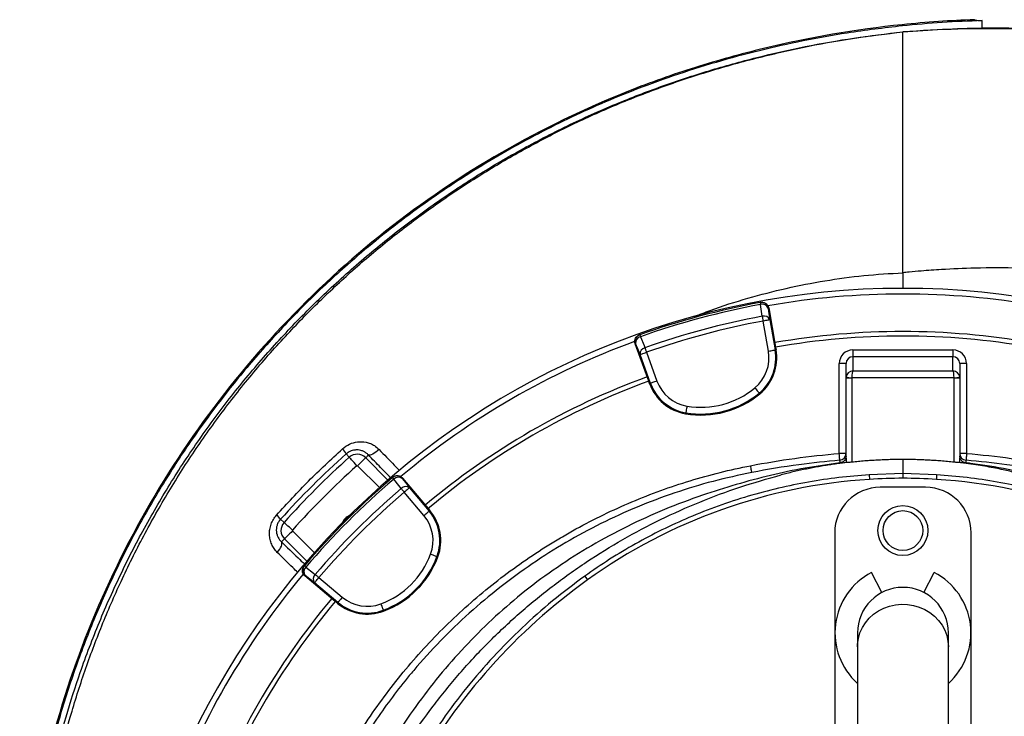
# Model space of a CAD drawing. Header units: millimetres. Extents: x 2629 to 4444, y 1692 to 5472.
# Tile 18 of 22: x 2629 to 3495, y 4859 to 5472. Entities that reach past the tile are written whole.
import ezdxf

# ---------------------------------------------------------------- set-up
doc = ezdxf.new("R2010")
doc.units = ezdxf.units.MM
doc.header["$LTSCALE"] = 2

msp = doc.modelspace()

# ---------------------------------------------------------------- linework, layer by layer
at = {"color": 7, "linetype": 'Continuous', "lineweight": 25}
for p, q in [((3475.54, 5464.41), (3475.54, 5470.75)), ((3405.79, 5460.91), (3405.79, 5460.94)), ((3405.79, 5249.02), (3405.79, 5460.91)), ((3475.54, 5464.41), (3477.67, 5464.13)), ((3280.7, 5222.94), (3280.23, 5222.85)), ((3287.7, 5218.08), (3287.23, 5217.99)), ((3287.7, 5218.08), (3293.77, 5183.63)), ((3287.45, 5180.11), (3282.78, 5206.56)), ((3288.69, 5207.6), (3293.35, 5181.15)), ((3174.26, 5194.46), (3173.81, 5194.3)), ((3170.63, 5186.75), (3170.18, 5186.59)), ((3182.15, 5153.72), (3170.18, 5186.59)), ((3294.19, 5181.29), (3293.35, 5181.15)), ((3293.77, 5183.63), (3294.19, 5181.29)), ((3361.79, 5181.14), (3361.79, 5175.14)), ((3361.79, 5181.14), (3449.79, 5181.14)), ((3449.79, 5181.14), (3449.79, 5175.14)), ((3183.75, 5151.78), (3174.57, 5177.02)), ((3180.2, 5179.07), (3189.39, 5153.83)), ((3361.79, 5175.14), (3361.79, 5162.64)), ((3449.79, 5175.14), (3361.79, 5175.14)), ((3449.79, 5162.64), (3449.79, 5175.14)), ((3355.79, 5169.12), (3349.79, 5169.12)), ((3349.79, 5090.11), (3349.79, 5169.12)), ((3355.79, 5156.59), (3355.79, 5169.12)), ((3361.79, 5162.64), (3449.79, 5162.64)), ((3455.79, 5169.12), (3455.79, 5156.59)), ((3461.79, 5169.12), (3455.79, 5169.12)), ((3461.79, 5169.12), (3461.79, 5090.11)), ((3355.79, 5085.97), (3355.79, 5156.59)), ((3355.79, 5156.59), (3360.79, 5156.59)), ((3450.79, 5156.65), (3360.79, 5156.65)), ((3360.79, 5156.59), (3360.79, 5082.43)), ((3450.79, 5082.43), (3450.79, 5156.59)), ((3450.79, 5156.59), (3455.79, 5156.59)), ((3455.79, 5156.59), (3455.79, 5085.97)), ((3182.96, 5151.49), (3182.15, 5153.72)), ((3182.96, 5151.49), (3183.75, 5151.78)), ((3279.96, 5142.56), (3279.42, 5143.21)), ((3214.65, 5125.06), (3214.79, 5125.9)), ((2916.1, 5089.73), (2918.74, 5086.78)), ((2935.58, 5088.79), (2933.16, 5086.38)), ((3355.79, 5090.11), (3349.79, 5090.11)), ((3405.79, 5084.81), (3405.79, 5072.53)), ((3461.79, 5090.11), (3455.79, 5090.11)), ((3355.79, 5082.07), (3355.9, 5082.08)), ((3455.79, 5082.07), (3455.68, 5082.08)), ((2957.16, 5069.21), (2956.8, 5068.91)), ((2965.65, 5068.51), (2965.28, 5068.19)), ((2965.65, 5068.51), (2988.14, 5041.71)), ((3405.79, 5072.53), (3376.1, 5071.31)), ((3376.1, 5071.31), (3376.36, 5067.24)), ((3405.79, 5072.53), (3405.79, 5068.34)), ((3435.47, 5071.31), (3405.79, 5072.53)), ((3435.47, 5071.31), (3435.22, 5067.24)), ((2971.75, 5059.92), (2989.01, 5039.35)), ((3425.79, 5060.34), (3385.79, 5060.34)), ((2984.42, 5035.49), (2967.15, 5056.07)), ((2988.14, 5041.71), (2989.66, 5039.89)), ((2989.66, 5039.89), (2989.01, 5039.35)), ((2858.19, 5032.21), (2861.35, 5029.38)), ((3345.79, 5020.34), (3345.79, 4844.34)), ((3465.79, 4844.34), (3465.79, 5020.34)), ((2859.13, 5012.34), (2861.75, 5014.96)), ((2996.7, 4999.23), (2995.91, 4999.53)), ((2879.22, 4991.33), (2878.91, 4990.97)), ((2879.93, 4982.84), (2879.62, 4982.48)), ((2906.42, 4959.99), (2879.62, 4982.48)), ((2892.06, 4980.97), (2912.63, 4963.71)), ((3125.83, 4982.17), (3128.22, 4978.85)), ((3387.32, 4967.82), (3378.18, 4985.38)), ((3424.26, 4967.82), (3433.4, 4985.38)), ((2908.78, 4959.11), (2888.2, 4976.38)), ((2908.24, 4958.47), (2906.42, 4959.99)), ((2908.24, 4958.47), (2908.78, 4959.11)), ((2948.9, 4951.42), (2948.6, 4952.22)), ((3365.79, 4932.34), (3365.79, 4920.01)), ((3445.79, 4920.01), (3445.79, 4932.34)), ((3365.79, 4920.01), (3365.79, 4767.54)), ((3445.79, 4767.54), (3445.79, 4920.01))]:
    msp.add_line(p, q, dxfattribs=at)
at = {"color": 8, "linetype": 'Continuous', "lineweight": 25}
for p, q in [((3405.79, 5249.02), (3405.79, 5235.34)), ((2933.16, 5086.38), (2952.77, 5066.77)), ((2945.25, 5060.17), (2926.1, 5079.32)), ((2868.81, 5022.02), (2887.96, 5002.88)), ((2881.36, 4995.36), (2861.75, 5014.96))]:
    msp.add_line(p, q, dxfattribs=at)
at = {"color": 7, "linetype": 'Continuous', "lineweight": 25, "flags": 128}
for points in [[(3405.27, 5466.18), (3405.24, 5466.5), (3405.21, 5466.82), (3405.17, 5467.22)], [(3280.23, 5222.85), (3280.24, 5222.83), (3280.26, 5222.74), (3280.28, 5222.6), (3280.32, 5222.4), (3280.36, 5222.16), (3280.42, 5221.86), (3280.48, 5221.51), (3280.55, 5221.13)], [(3282.01, 5210.73), (3280.83, 5219.14), (3280.55, 5221.13)], [(3287.23, 5217.99), (3287.94, 5212.91), (3288.69, 5207.6)], [(3282.01, 5210.73), (3282.09, 5210.3), (3282.18, 5209.84), (3282.27, 5209.34), (3282.37, 5208.82), (3282.47, 5208.27), (3282.57, 5207.71), (3282.68, 5207.14), (3282.78, 5206.56)], [(3288.69, 5207.6), (3288.54, 5207.58), (3288.18, 5207.51), (3287.62, 5207.41), (3286.89, 5207.28), (3286, 5207.13), (3285, 5206.95), (3283.91, 5206.76), (3282.78, 5206.56)], [(3174.26, 5194.46), (3174.27, 5194.43), (3174.3, 5194.35), (3174.35, 5194.22), (3174.42, 5194.03), (3174.5, 5193.79), (3174.6, 5193.51), (3174.72, 5193.18), (3174.85, 5192.8)], [(3174.85, 5192.8), (3178.03, 5184.93), (3178.78, 5183.07)], [(3174.57, 5177.02), (3172.56, 5181.99), (3170.63, 5186.75)], [(3178.78, 5183.07), (3178.93, 5182.66), (3179.09, 5182.22), (3179.26, 5181.74), (3179.43, 5181.24), (3179.62, 5180.72), (3179.81, 5180.18), (3180, 5179.63), (3180.2, 5179.07)], [(3287.45, 5180.11), (3288.58, 5180.31), (3289.66, 5180.5), (3290.67, 5180.67), (3291.55, 5180.83), (3292.29, 5180.96), (3292.85, 5181.06), (3293.21, 5181.12), (3293.35, 5181.15)], [(3174.57, 5177.02), (3174.71, 5177.07), (3175.05, 5177.2), (3175.58, 5177.39), (3176.28, 5177.65), (3177.13, 5177.96), (3178.09, 5178.31), (3179.13, 5178.68), (3180.2, 5179.07)], [(3189.39, 5153.83), (3188.31, 5153.44), (3187.28, 5153.06), (3186.32, 5152.71), (3185.47, 5152.41), (3184.77, 5152.15), (3184.24, 5151.96), (3183.89, 5151.83), (3183.75, 5151.78)], [(3355.8, 5156.91), (3355.89, 5156.9), (3356.18, 5156.89), (3356.64, 5156.86), (3357.26, 5156.83), (3358.02, 5156.79), (3358.88, 5156.75), (3359.82, 5156.7), (3360.79, 5156.65)], [(3450.79, 5156.65), (3451.76, 5156.7), (3452.69, 5156.75), (3453.56, 5156.79), (3454.31, 5156.83), (3454.93, 5156.86), (3455.4, 5156.89), (3455.68, 5156.9), (3455.78, 5156.91)], [(3275.59, 5147.83), (3276.32, 5146.95), (3277.02, 5146.1), (3277.67, 5145.31), (3278.25, 5144.62), (3278.73, 5144.05), (3279.09, 5143.61), (3279.32, 5143.33), (3279.42, 5143.21)], [(3215.8, 5131.81), (3215.6, 5130.68), (3215.42, 5129.59), (3215.25, 5128.59), (3215.1, 5127.7), (3214.97, 5126.96), (3214.88, 5126.41), (3214.82, 5126.05), (3214.79, 5125.9)], [(2944.94, 5093.68), (2943.54, 5092.39), (2942.1, 5091.23), (2940.69, 5090.24), (2939.34, 5089.45), (2938.12, 5088.9), (2937.06, 5088.6), (2936.2, 5088.56), (2935.58, 5088.79)], [(2925.4, 5079.33), (2924.14, 5080.74), (2922.93, 5082.1), (2921.81, 5083.35), (2920.81, 5084.46), (2919.98, 5085.39), (2919.35, 5086.1), (2918.93, 5086.57), (2918.74, 5086.78)], [(2926.1, 5079.32), (2927.44, 5080.65), (2928.72, 5081.94), (2929.91, 5083.13), (2930.97, 5084.18), (2931.85, 5085.06), (2932.52, 5085.74), (2932.97, 5086.18), (2933.16, 5086.38)], [(3350.27, 5084.13), (3350.26, 5084.26), (3350.24, 5084.6), (3350.19, 5085.16), (3350.13, 5085.9), (3350.06, 5086.8), (3349.97, 5087.83), (3349.88, 5088.95), (3349.79, 5090.11)], [(3461.79, 5090.11), (3461.69, 5088.95), (3461.6, 5087.83), (3461.52, 5086.8), (3461.44, 5085.9), (3461.38, 5085.16), (3461.34, 5084.6), (3461.31, 5084.26), (3461.3, 5084.13)], [(3272.89, 5073.45), (3272.86, 5073.6), (3272.79, 5073.96), (3272.68, 5074.51), (3272.54, 5075.25), (3272.36, 5076.13), (3272.17, 5077.13), (3271.96, 5078.22), (3271.74, 5079.34)], [(2956.8, 5068.91), (2956.82, 5068.88), (2956.87, 5068.82), (2956.97, 5068.71), (2957.09, 5068.56), (2957.26, 5068.37), (2957.45, 5068.14), (2957.68, 5067.87), (2957.94, 5067.57)], [(2964.4, 5059.3), (2959.17, 5065.99), (2957.94, 5067.57)], [(2965.28, 5068.19), (2968.45, 5064.15), (2971.75, 5059.92)], [(2964.4, 5059.3), (2964.68, 5058.96), (2964.99, 5058.61), (2965.32, 5058.22), (2965.66, 5057.82), (2966.02, 5057.39), (2966.39, 5056.96), (2966.77, 5056.52), (2967.15, 5056.07)], [(2971.75, 5059.92), (2971.63, 5059.83), (2971.35, 5059.59), (2970.92, 5059.23), (2970.35, 5058.75), (2969.66, 5058.17), (2968.87, 5057.51), (2968.03, 5056.81), (2967.15, 5056.07)], [(2984.42, 5035.49), (2985.3, 5036.23), (2986.14, 5036.94), (2986.92, 5037.59), (2987.61, 5038.17), (2988.18, 5038.65), (2988.62, 5039.02), (2988.9, 5039.25), (2989.01, 5039.35)], [(2868.79, 5022.73), (2867.39, 5023.98), (2866.03, 5025.2), (2864.77, 5026.32), (2863.66, 5027.32), (2862.73, 5028.15), (2862.02, 5028.78), (2861.56, 5029.2), (2861.35, 5029.38)], [(2868.81, 5022.02), (2867.48, 5020.69), (2866.19, 5019.4), (2865, 5018.21), (2863.94, 5017.16), (2863.06, 5016.28), (2862.39, 5015.6), (2861.95, 5015.16), (2861.75, 5014.96)], [(2855.38, 5003.09), (2856.53, 5004.45), (2857.53, 5005.84), (2858.35, 5007.21), (2858.97, 5008.52), (2859.37, 5009.73), (2859.53, 5010.78), (2859.45, 5011.67), (2859.13, 5012.34)], [(2990.29, 5001.61), (2991.36, 5001.21), (2992.39, 5000.83), (2993.35, 5000.47), (2994.2, 5000.16), (2994.9, 4999.9), (2995.43, 4999.7), (2995.77, 4999.58), (2995.91, 4999.53)], [(2879.22, 4991.33), (2879.24, 4991.31), (2879.31, 4991.25), (2879.42, 4991.16), (2879.57, 4991.03), (2879.76, 4990.87), (2879.99, 4990.67), (2880.26, 4990.45), (2880.56, 4990.19)], [(2880.56, 4990.19), (2887.25, 4984.96), (2888.83, 4983.73)], [(2888.2, 4976.38), (2883.98, 4979.68), (2879.93, 4982.84)], [(2888.2, 4976.38), (2888.3, 4976.5), (2888.53, 4976.78), (2888.9, 4977.21), (2889.38, 4977.78), (2889.96, 4978.47), (2890.61, 4979.25), (2891.32, 4980.1), (2892.06, 4980.97)], [(2888.83, 4983.73), (2889.16, 4983.45), (2889.52, 4983.14), (2889.91, 4982.81), (2890.31, 4982.47), (2890.73, 4982.11), (2891.17, 4981.73), (2891.61, 4981.36), (2892.06, 4980.97)], [(2912.63, 4963.71), (2911.9, 4962.83), (2911.19, 4961.99), (2910.53, 4961.2), (2909.96, 4960.51), (2909.48, 4959.94), (2909.11, 4959.51), (2908.88, 4959.23), (2908.78, 4959.11)], [(2946.52, 4957.84), (2946.91, 4956.77), (2947.3, 4955.73), (2947.65, 4954.78), (2947.97, 4953.93), (2948.23, 4953.23), (2948.42, 4952.7), (2948.55, 4952.36), (2948.6, 4952.22)]]:
    msp.add_lwpolyline(points, dxfattribs=at)
at = {"color": 8, "linetype": 'Continuous', "lineweight": 25, "flags": 128}
msp.add_lwpolyline([(3365.79, 4920.01), (3365.88, 4922.51), (3366.59, 4927.48), (3368, 4932.32), (3370.09, 4936.94), (3372.81, 4941.25), (3376.12, 4945.18), (3379.96, 4948.67), (3384.26, 4951.64), (3388.95, 4954.05), (3393.94, 4955.86), (3399.13, 4957.02), (3404.45, 4957.52), (3409.79, 4957.35), (3415.06, 4956.52), (3420.16, 4955.03), (3425.01, 4952.92), (3429.51, 4950.22), (3433.6, 4946.99), (3437.18, 4943.27), (3440.2, 4939.14), (3442.61, 4934.66), (3444.37, 4929.92), (3445.43, 4925.01), (3445.79, 4920.01)], dxfattribs=at)
at = {"color": 7, "linetype": 'Continuous', "lineweight": 25}
for radius in [22, 17.5]:
    msp.add_circle((3405.79, 5022.34), radius, dxfattribs=at)
for centre, radius, start, end in [((3405.79, 4542.34), 693, 1.57108, 178.42892), ((3405.79, 4542.34), 688, 80.06294, 99.94459), ((3405.79, 4542.34), 692, 100.45336, 109.54664), ((3405.79, 4542.34), 690.24, 100.45336, 109.54664), ((3281.32, 5216.96), 6, 9.983, 100.43584), ((3282.14, 5215.82), 5.53, 23.09677, 106.64457), ((3405.79, 4542.34), 679.76, 100.49145, 109.50855), ((3405.79, 4542.34), 675.51, 100.49145, 109.50855), ((3283.6, 5205.43), 5.53, 23.10252, 106.66381), ((3405.79, 4542.34), 655, 80.09164, 99.90836), ((3405.79, 4542.34), 688, 110.06073, 129.93861), ((3176.27, 5188.81), 6, 109.56418, 200.0172), ((3176.13, 5187.42), 5.53, 103.35613, 186.90284), ((3405.79, 4542.34), 651, 80.0922, 99.9078), ((3180.06, 5177.69), 5.53, 103.33634, 186.89729), ((3253.76, 5174.17), 34.21, 309.65135, 10), ((3253.76, 5174.17), 40.2, 309.65135, 10), ((3253.76, 5174.17), 41.05, 309.65135, 10), ((3405.79, 4542.34), 655, 110.09164, 129.90836), ((3221.53, 5165.53), 34.21, 200, 260.34865), ((3405.79, 4542.34), 651, 110.0922, 129.9078), ((3221.53, 5165.53), 41.05, 200, 260.34865), ((3221.53, 5165.53), 40.2, 200, 260.34865), ((3228.24, 5204.96), 74.21, 260.34865, 309.65135), ((3228.24, 5204.96), 81.05, 260.34865, 309.65135), ((3228.24, 5204.96), 80.2, 260.34865, 309.65135), ((2896.27, 5078.51), 22.78, 29.51322, 43.57194), ((3405.79, 4542.34), 730.5, 131.81526, 138.18474), ((2925.74, 5078.95), 10.5, 45, 131.81526), ((3349.79, 5090.11), 6, 274.65055, 359.99918), ((3461.79, 5090.11), 6, 180.00082, 265.34945), ((3405.79, 4542.34), 720.51, 131.81526, 138.18474), ((2925.74, 5078.95), 0.51, 45, 131.81526), ((3405.79, 4542.34), 692, 130.45336, 139.54664), ((3405.79, 4542.34), 690.24, 130.45336, 139.54664), ((2960.69, 5064.34), 6, 39.98333, 130.43497), ((2961.96, 5063.77), 5.53, 53.09665, 136.64413), ((3405.79, 4592.16), 476, 93.54499, 125.67115), ((3413.21, 4472.39), 596, 90.71332, 93.54499), ((3398.37, 4472.39), 596, 86.45501, 89.28668), ((3405.79, 4592.16), 476, 54.32885, 86.45501), ((3405.79, 4542.34), 679.76, 130.49145, 139.50855), ((2968.42, 5055.5), 5.53, 53.10253, 136.66402), ((3385.79, 5020.34), 40, 90, 180), ((3425.79, 5020.34), 40, 0, 90), ((3405.79, 4542.34), 675.51, 130.49145, 139.50855), ((2843.59, 5022.57), 17.5, 33.43246, 50.02725), ((2924.95, 5023.17), 13.8, 115.20099, 154.79901), ((2958.22, 5013.51), 34.21, 339.65135, 40), ((2958.22, 5013.51), 40.2, 339.65135, 40), ((2958.22, 5013.51), 41.05, 339.65135, 40), ((2869.17, 5022.39), 10.5, 138.18474, 225), ((2869.17, 5022.39), 0.51, 138.18474, 225), ((2920.71, 5027.41), 74.21, 290.34865, 339.65135), ((2920.71, 5027.41), 80.2, 290.34865, 339.65135), ((2920.71, 5027.41), 81.05, 290.34865, 339.65135), ((2883.79, 4987.44), 6, 139.56503, 230.01667), ((2884.36, 4986.17), 5.53, 133.35587, 216.90335), ((3405.79, 4542.34), 688, 140.06013, 159.93652), ((2892.63, 4979.7), 5.53, 133.33598, 216.89747), ((3405.79, 4932.34), 59.8, 117.5, 228.01719), ((3405.79, 4932.34), 59.8, 311.98281, 62.5), ((3434.94, 4551.54), 526, 125.67115, 150.69029), ((3405.79, 4932.34), 40, 0, 180), ((2934.62, 4989.91), 34.21, 230, 290.34865), ((3405.79, 4542.34), 655, 140.09164, 159.90836), ((3405.79, 4542.34), 651, 140.0922, 159.9078), ((2934.62, 4989.91), 41.05, 230, 290.34865), ((2934.62, 4989.91), 40.2, 230, 290.34865)]:
    msp.add_arc(centre, radius, start, end, dxfattribs=at)
for centre, major_axis, ratio, start_param, end_param in [((3361.79, 5169.12), (0, -12.02), 0.99863, 3.141593, 4.712389), ((3449.79, 5169.12), (0, 12.02), 0.99863, 4.712389, 6.283185), ((3361.79, 5169.12), (0, 6.02), 0.995902, 0, 1.570796), ((3449.79, 5169.12), (0, 6.02), 0.995902, 4.712389, 6.283185), ((3361.79, 5156.65), (4.57, 3.92), 0.991203, 0.865501, 2.383938), ((3361.79, 5156.65), (0.05, 6), 0.166425, 0.053853, 1.572289), ((3449.79, 5156.65), (-0.05, 6), 0.166425, 4.710896, 6.229332), ((3449.79, 5156.65), (4.57, -3.92), 0.991203, 0.757655, 2.276092), ((3361.79, 5156.59), (6, 0), 0.999087, 3.089233, 3.141593), ((3361.79, 5156.59), (0, -1), 0.99863, 4.660029, 4.712389), ((3449.79, 5156.59), (0, 1), 0.99863, 4.712389, 4.764749), ((3449.79, 5156.59), (6, 0), 0.999087, 0, 0.05236), ((3360.79, 5085.97), (0, 18.66), 0.267949, 1.570796, 1.780946), ((3450.79, 5085.97), (0, 18.66), 0.267949, 4.502255, 4.712389)]:
    msp.add_ellipse(centre, major_axis=major_axis, ratio=ratio, start_param=start_param, end_param=end_param, dxfattribs=at)
for points, knots in [([(3405.17, 5467.22), (3364.23, 5462.98), (3323.48, 5456), (3263.09, 5441.4), (3243.09, 5435.85), (3203.39, 5423.36), (3183.73, 5416.41), (3125.85, 5393.48), (3088.57, 5375.43), (3017.16, 5334.23), (2983.05, 5311.08), (2918.44, 5259.97), (2887.93, 5231.99), (2831.16, 5171.7), (2804.91, 5139.43), (2757.48, 5071.38), (2736.29, 5035.61), (2699.39, 4961.58), (2683.71, 4923.35), (2658.11, 4845.1), (2648.17, 4805.07), (2634.17, 4723.72), (2630.12, 4682.42), (2628.87, 4630.43), (2628.8, 4620), (2629.12, 4599.17), (2629.5, 4588.79), (2631.31, 4557.75), (2633.4, 4537.2), (2642.25, 4476.14), (2651.57, 4436.22), (2689.14, 4320.05), (2727.03, 4247.37), (2801.42, 4149.74), (2829.11, 4119.12), (2889.36, 4062.89), (2921.94, 4037.3), (2956.47, 4014.74)], [0, 0, 0, 0, 0.0625, 0.0625, 0.09375, 0.09375, 0.125, 0.125, 0.1875, 0.1875, 0.25, 0.25, 0.3125, 0.3125, 0.375, 0.375, 0.4375, 0.4375, 0.5, 0.5, 0.5625, 0.5625, 0.625, 0.625, 0.640625, 0.640625, 0.65625, 0.65625, 0.6875, 0.6875, 0.75, 0.75, 0.875, 0.875, 0.9375, 0.9375, 1, 1, 1, 1]), ([(3405.27, 5466.18), (3389.08, 5464.25), (3359.84, 5460.78), (3317.91, 5453.15), (3279.41, 5444.59), (3241.3, 5434.33), (3203.69, 5422.43), (3168.78, 5409.63), (3136.54, 5396.22), (3106.86, 5382.52), (3077.74, 5367.68), (3049.21, 5351.74), (3021.32, 5334.7), (2994.1, 5316.61), (2967.6, 5297.47), (2941.87, 5277.32), (2913.29, 5253.12), (2882.4, 5224.33), (2849.84, 5190.45), (2819.22, 5154.85), (2790.66, 5117.64), (2764.22, 5078.93), (2739.95, 5038.82), (2717.95, 4997.43), (2698.26, 4954.89), (2680.94, 4911.33), (2666.08, 4866.87), (2653.71, 4821.65), (2644.67, 4779.68), (2638.33, 4741.23), (2633.7, 4703.5), (2630.55, 4662.61), (2629.49, 4618.64), (2630.89, 4575.96), (2634.68, 4534.73), (2640.54, 4495.04), (2648.6, 4455.73), (2658.82, 4416.94), (2671.16, 4378.76), (2685.56, 4341.41), (2701.99, 4304.98), (2720.37, 4269.59), (2740.68, 4235.27), (2762.87, 4202.14), (2786.85, 4170.28), (2812.18, 4140.21), (2838.71, 4111.96), (2866.29, 4085.48), (2895.28, 4060.53), (2922.9, 4038.89), (2941.36, 4026.36), (2949.28, 4020.99)], [0, 0, 0, 0, 0.024886, 0.044924, 0.064991, 0.085066, 0.105129, 0.125163, 0.141782, 0.158408, 0.175027, 0.191645, 0.20827, 0.224889, 0.241508, 0.258134, 0.274753, 0.298636, 0.322538, 0.346421, 0.370247, 0.394092, 0.417918, 0.441744, 0.465588, 0.489413, 0.513239, 0.537084, 0.56091, 0.578723, 0.596537, 0.618897, 0.641273, 0.663628, 0.684019, 0.704427, 0.724819, 0.74521, 0.765617, 0.786008, 0.806277, 0.826562, 0.846831, 0.867099, 0.887383, 0.907651, 0.927056, 0.946502, 0.96596, 0.985404, 1, 1, 1, 1]), ([(3468.79, 5471.59), (3458.17, 5471.14), (3436.93, 5470.25), (3415.76, 5468.23), (3405.17, 5467.22)], [0, 0, 0, 0, 0.499695, 1, 1, 1, 1]), ([(3475.54, 5470.75), (3463.81, 5470.33), (3440.35, 5469.49), (3416.97, 5467.28), (3405.27, 5466.18)], [0, 0, 0, 0, 0.499631, 1, 1, 1, 1]), ([(3468.79, 5471.59), (3468.9, 5471.49), (3469.1, 5471.29), (3470.71, 5471.05), (3472.84, 5470.87), (3474.73, 5470.79), (3475.54, 5470.75)], [0, 0, 0, 0, 0.285864, 0.541229, 0.804003, 1, 1, 1, 1]), ([(2918.86, 4049.3), (2915.96, 4051.42), (2902.17, 4061.51), (2878.88, 4081.42), (2849.12, 4108.96), (2821.05, 4138.24), (2794.67, 4168.96), (2770.1, 4201.05), (2747.43, 4234.48), (2726.69, 4269.19), (2707.9, 4305.06), (2691.13, 4341.92), (2676.47, 4379.6), (2664, 4417.92), (2653.8, 4456.82), (2645.84, 4496.23), (2640.06, 4536.08), (2636.44, 4576.18), (2634.96, 4616.37), (2635.64, 4656.81), (2638.41, 4697.45), (2643.17, 4738.25), (2649.92, 4778.81), (2658.62, 4819), (2669.25, 4858.68), (2682.42, 4899.71), (2698.52, 4941.94), (2717.86, 4985.16), (2739.6, 5027.3), (2763.66, 5068.16), (2789.91, 5107.56), (2818.29, 5145.34), (2848.8, 5181.41), (2881.32, 5215.76), (2915.75, 5248.3), (2951.93, 5278.88), (2989.71, 5307.35), (3028.82, 5333.49), (3069.17, 5357.26), (3110.6, 5378.69), (3152.18, 5397.37), (3193.75, 5413.42), (3235.11, 5427.04), (3277.15, 5438.65), (3319.69, 5448.19), (3362.58, 5455.84), (3391.4, 5459.24), (3405.79, 5460.94)], [0, 0, 0, 0, 0.005629, 0.026809, 0.048024, 0.06924, 0.090423, 0.111538, 0.132619, 0.153767, 0.174949, 0.196132, 0.217281, 0.238362, 0.259327, 0.280352, 0.301412, 0.322477, 0.343513, 0.364485, 0.385918, 0.407402, 0.428911, 0.450421, 0.471904, 0.493337, 0.518022, 0.542785, 0.567587, 0.592389, 0.617152, 0.641836, 0.6665, 0.691241, 0.716021, 0.740801, 0.765541, 0.790204, 0.814584, 0.838982, 0.863362, 0.886087, 0.908864, 0.931671, 0.954482, 0.977268, 1, 1, 1, 1]), ([(3405.79, 5460.94), (3417.4, 5461.76), (3440.62, 5463.41), (3463.9, 5464.08), (3475.54, 5464.41)], [0, 0, 0, 0, 0.499826, 1, 1, 1, 1]), ([(4268.21, 5040.26), (4259.45, 5052.76), (4241.94, 5077.75), (4213.73, 5113.74), (4184.14, 5148.5), (4153.09, 5181.82), (4120.68, 5213.66), (4086.93, 5243.91), (4052.85, 5271.71), (4018.61, 5297.14), (3984.35, 5320.28), (3949.1, 5341.83), (3912.9, 5361.72), (3875.84, 5379.88), (3837.97, 5396.26), (3799.4, 5410.85), (3760.21, 5423.64), (3720.5, 5434.63), (3680.35, 5443.85), (3639.87, 5451.3), (3596.71, 5457.35), (3550.91, 5461.64), (3502.54, 5463.77), (3454.12, 5463.76), (3421.9, 5461.86), (3405.79, 5460.91)], [0, 0, 0, 0, 0.045427, 0.090796, 0.136074, 0.181243, 0.226297, 0.271242, 0.31609, 0.357133, 0.39813, 0.439104, 0.480067, 0.521016, 0.561952, 0.602881, 0.643809, 0.684733, 0.725648, 0.766552, 0.807437, 0.855584, 0.903708, 0.951841, 1, 1, 1, 1]), ([(3494.98, 5464.13), (3492.9, 5464.13), (3487.11, 5464.13), (3481.36, 5464.13), (3477.67, 5464.13)], [0, 0, 0, 0, 0.3592364, 1, 1, 1, 1]), ([(3510.97, 5464.13), (3509.7, 5464.08), (3507.11, 5463.98), (3501.68, 5463.92), (3497.64, 5464.05), (3494.98, 5464.13)], [0, 0, 0, 0, 0.248239, 0.503674, 1, 1, 1, 1]), ([(3882.46, 5102.17), (3878.52, 5106.2), (3861.31, 5123.23), (3828.89, 5150.95), (3776.81, 5185.78), (3722.42, 5211.67), (3644.58, 5237.63), (3562.95, 5251.93), (3485.47, 5254), (3443.55, 5252.18), (3424.23, 5250.77), (3412.96, 5249.75), (3407.58, 5249.21), (3405.79, 5249.02)], [0.3242836, 0.3242836, 0.3242836, 0.3242836, 0.3471175, 0.4223331, 0.4975487, 0.6012194, 0.6634218, 0.821574, 0.9204191, 0.957486, 0.9797261, 0.993242, 1, 1, 1, 1]), ([(3280.7, 5222.94), (3281.09, 5223.01), (3281.49, 5223.04), (3282.27, 5223.03), (3282.67, 5222.99), (3283.44, 5222.82), (3283.81, 5222.7), (3284.54, 5222.39), (3284.89, 5222.19), (3285.53, 5221.74), (3285.83, 5221.49), (3286.38, 5220.92), (3286.63, 5220.61), (3287.05, 5219.95), (3287.23, 5219.59), (3287.52, 5218.85), (3287.63, 5218.47), (3287.7, 5218.08)], [0, 0, 0, 0, 0.125, 0.125, 0.25, 0.25, 0.375, 0.375, 0.5, 0.5, 0.625, 0.625, 0.75, 0.75, 0.875, 0.875, 1, 1, 1, 1]), ([(3170.18, 5186.59), (3170.02, 5187.25), (3169.68, 5188.56), (3170.04, 5190.6), (3171, 5192.4), (3172.35, 5193.67), (3173.39, 5194.12), (3173.81, 5194.3)], [0, 0, 0, 0, 0.213554, 0.427098, 0.640706, 0.854434, 1, 1, 1, 1]), ([(2854.83, 5035.98), (2864.07, 5046.07), (2882.57, 5066.28), (2902.7, 5084.89), (2912.78, 5094.21)], [0, 0, 0, 0, 0.499231, 1, 1, 1, 1]), ([(2912.78, 5094.21), (2914.81, 5095.73), (2918.84, 5098.75), (2926.17, 5100.66), (2932.43, 5100.43), (2937.34, 5098.93), (2941.32, 5096.96), (2943.63, 5094.87), (2944.94, 5093.68)], [0, 0, 0, 0, 0.20494, 0.407051, 0.619361, 0.733816, 0.848258, 1, 1, 1, 1]), ([(2935.58, 5088.79), (2934.98, 5089.43), (2934.32, 5090.01), (2932.93, 5091.02), (2932.19, 5091.47), (2930.66, 5092.2), (2929.86, 5092.5), (2928.2, 5092.96), (2927.34, 5093.11), (2926.04, 5093.21), (2925.61, 5093.23), (2924.72, 5093.22), (2924.27, 5093.19), (2922.92, 5093.05), (2922.03, 5092.86), (2920.25, 5092.3), (2919.35, 5091.92), (2917.66, 5090.97), (2916.86, 5090.41), (2916.1, 5089.73)], [0, 0, 0, 0, 0.125, 0.125, 0.25, 0.25, 0.375, 0.375, 0.5, 0.5, 0.5625, 0.5625, 0.625, 0.625, 0.75, 0.75, 0.875, 0.875, 1, 1, 1, 1]), ([(3271.74, 5079.34), (3284.64, 5081.85), (3297.6, 5084.01), (3323.63, 5087.61), (3336.69, 5089.05), (3349.79, 5090.11)], [0, 0, 0, 0, 0.5, 0.5, 1, 1, 1, 1]), ([(3355.79, 5087.83), (3355.79, 5087.1), (3355.66, 5086.4), (3355.15, 5085.03), (3354.79, 5084.41), (3354.06, 5083.58), (3353.8, 5083.32), (3353.23, 5082.87), (3352.92, 5082.66), (3352.27, 5082.32), (3351.93, 5082.17), (3351.22, 5081.95), (3350.85, 5081.87), (3350.48, 5081.83)], [0, 0, 0, 0, 0.25, 0.25, 0.5, 0.5, 0.625, 0.625, 0.75, 0.75, 0.875, 0.875, 1, 1, 1, 1]), ([(3405.79, 5084.81), (3404.86, 5084.81), (3403.01, 5084.81), (3400.22, 5084.78), (3397.41, 5084.73), (3394.58, 5084.67), (3391.75, 5084.58), (3388.91, 5084.48), (3386.08, 5084.36), (3382.4, 5084.18), (3377.8, 5083.9), (3372.25, 5083.5), (3366.55, 5083.02), (3362.72, 5082.63), (3360.79, 5082.43)], [0, 0, 0, 0, 0.061501, 0.12341, 0.185732, 0.248424, 0.31138, 0.374437, 0.437406, 0.500079, 0.619724, 0.743592, 0.870908, 1, 1, 1, 1]), ([(3450.79, 5082.43), (3449.82, 5082.53), (3447.89, 5082.73), (3445, 5083.01), (3442.13, 5083.26), (3439.29, 5083.5), (3436.49, 5083.71), (3433.72, 5083.9), (3431.01, 5084.07), (3427.33, 5084.27), (3422.66, 5084.49), (3417, 5084.68), (3411.38, 5084.79), (3407.64, 5084.81), (3405.79, 5084.81)], [0, 0, 0, 0, 0.064606, 0.129093, 0.193125, 0.256409, 0.318824, 0.380278, 0.440678, 0.499924, 0.625565, 0.751578, 0.876591, 1, 1, 1, 1]), ([(3461.09, 5081.83), (3460.72, 5081.87), (3460.36, 5081.95), (3459.66, 5082.17), (3459.31, 5082.32), (3458.66, 5082.66), (3458.35, 5082.86), (3457.78, 5083.32), (3457.51, 5083.58), (3457.03, 5084.13), (3456.82, 5084.42), (3456.45, 5085.04), (3456.29, 5085.37), (3456.04, 5086.05), (3455.95, 5086.39), (3455.82, 5087.1), (3455.79, 5087.46), (3455.79, 5087.83)], [0, 0, 0, 0, 0.125, 0.125, 0.25, 0.25, 0.375, 0.375, 0.5, 0.5, 0.625, 0.625, 0.75, 0.75, 0.875, 0.875, 1, 1, 1, 1]), ([(3461.79, 5090.11), (3474.89, 5089.05), (3487.95, 5087.61), (3513.98, 5084.01), (3526.94, 5081.85), (3539.84, 5079.34)], [0, 0, 0, 0, 0.5, 0.5, 1, 1, 1, 1]), ([(2922.44, 4836.03), (2932, 4851.76), (2942.33, 4866.94), (2959.01, 4888.85), (2964.76, 4896.02), (2976.66, 4910.07), (2982.77, 4916.91), (3001.56, 4936.86), (3014.7, 4949.44), (3042.18, 4973.15), (3056.53, 4984.29), (3078.96, 4999.91), (3086.59, 5004.93), (3098.27, 5012.18), (3102.21, 5014.56), (3110.15, 5019.21), (3114.14, 5021.48), (3134.22, 5032.54), (3150.62, 5040.48), (3184.08, 5054.61), (3201.15, 5060.79), (3227.24, 5068.75), (3236.02, 5071.18), (3253.75, 5075.6), (3262.7, 5077.58), (3271.74, 5079.34)], [0, 0, 0, 0, 0.125, 0.125, 0.1875, 0.1875, 0.25, 0.25, 0.375, 0.375, 0.5, 0.5, 0.5625, 0.5625, 0.59375, 0.59375, 0.625, 0.625, 0.75, 0.75, 0.875, 0.875, 0.9375, 0.9375, 1, 1, 1, 1]), ([(3350.48, 5081.83), (3340.19, 5080.42), (3319.6, 5077.6), (3289.13, 5071.01), (3259.04, 5062.96), (3227.88, 5053.13), (3195.8, 5041.13), (3163.22, 5026.31), (3131.71, 5009.36), (3101.56, 4990.34), (3073.33, 4969.57), (3047.14, 4947.15), (3022.9, 4923.32), (3000.31, 4897.98), (2979.52, 4871.28), (2961.9, 4845.83), (2952.06, 4828.86), (2947.84, 4821.58)], [0, 0, 0, 0, 0.061908, 0.123918, 0.185972, 0.247942, 0.319255, 0.390836, 0.462487, 0.534029, 0.60531, 0.673782, 0.742475, 0.811266, 0.880006, 0.948518, 1, 1, 1, 1]), ([(3350.27, 5084.13), (3338.27, 5083), (3312.32, 5080.54), (3286.67, 5075.93), (3272.89, 5073.45)], [0, 0, 0, 0, 0.46279, 1, 1, 1, 1]), ([(3355.79, 5082.07), (3355.11, 5081.99), (3353.74, 5081.82), (3350.58, 5081.42), (3346.32, 5080.85), (3340.95, 5080.05), (3335.6, 5079.19), (3330.27, 5078.26), (3324.94, 5077.26), (3319.64, 5076.19), (3314.34, 5075.06), (3309.06, 5073.86), (3303.79, 5072.59), (3300.3, 5071.69), (3298.55, 5071.24)], [0, 0, 0, 0, 0.0353324, 0.0706757, 0.1637007, 0.2566618, 0.3495751, 0.4424569, 0.5353236, 0.6281914, 0.7210767, 0.8139957, 0.9069647, 1, 1, 1, 1]), ([(3350.48, 5081.83), (3350.47, 5082.73), (3350.45, 5083.26), (3350.41, 5083.52), (3350.41, 5083.55), (3350.39, 5083.64), (3350.38, 5083.69), (3350.34, 5083.85), (3350.31, 5083.97), (3350.27, 5084.13)], [0, 0, 0, 0, 0.5, 0.5, 0.625, 0.625, 0.75, 0.75, 1, 1, 1, 1]), ([(3360.79, 5082.43), (3360.22, 5082.37), (3359.1, 5082.26), (3357.61, 5082.13), (3356.43, 5082.06), (3356.08, 5082.07), (3355.9, 5082.08)], [0, 0, 0, 0, 0.249014, 0.498069, 0.745924, 1, 1, 1, 1]), ([(3455.68, 5082.08), (3455.56, 5082.07), (3455.35, 5082.07), (3454.75, 5082.09), (3454.37, 5082.11), (3453.48, 5082.17), (3452.99, 5082.21), (3451.91, 5082.31), (3451.36, 5082.37), (3450.79, 5082.43)], [0, 0, 0, 0, 0.25, 0.25, 0.5, 0.5, 0.75, 0.75, 1, 1, 1, 1]), ([(3513.03, 5071.24), (3509.9, 5072.06), (3503.15, 5073.75), (3490.98, 5076.45), (3476.29, 5079.23), (3463.79, 5081.09), (3456.97, 5081.93), (3455.79, 5082.07)], [0.01980077, 0.01980077, 0.01980077, 0.01980077, 0.02502604, 0.03025132, 0.03547659, 0.04070186, 0.04180218, 0.04180218, 0.04180218, 0.04180218]), ([(3461.3, 5084.13), (3461.27, 5083.97), (3461.24, 5083.85), (3461.2, 5083.69), (3461.19, 5083.64), (3461.17, 5083.55), (3461.16, 5083.52), (3461.12, 5083.26), (3461.1, 5082.73), (3461.09, 5081.83)], [0, 0, 0, 0, 0.25, 0.25, 0.375, 0.375, 0.5, 0.5, 1, 1, 1, 1]), ([(3863.68, 4821.68), (3861.39, 4825.76), (3853.98, 4838.94), (3839.8, 4860.29), (3821.24, 4885.64), (3801.12, 4909.79), (3779.75, 4932.5), (3757.09, 4953.64), (3733.25, 4973.22), (3708.14, 4991.38), (3681.94, 5008.01), (3654.78, 5023.05), (3626, 5036.72), (3595.68, 5049.02), (3563.89, 5059.98), (3531.47, 5069.14), (3498.57, 5076.4), (3475.01, 5080.16), (3462.48, 5081.66), (3461.09, 5081.83)], [0, 0, 0, 0, 0.028624, 0.092527, 0.156406, 0.22016, 0.28371, 0.345658, 0.407843, 0.470155, 0.532473, 0.594671, 0.656629, 0.723531, 0.790613, 0.857737, 0.92478, 0.991649, 1, 1, 1, 1]), ([(3538.69, 5073.45), (3524.91, 5075.93), (3499.25, 5080.54), (3473.31, 5083), (3461.3, 5084.13)], [0, 0, 0, 0, 0.537274, 1, 1, 1, 1]), ([(3272.89, 5073.45), (3261.46, 5070.99), (3238.58, 5066.06), (3204.95, 5055.74), (3172, 5043.36), (3140, 5028.79), (3109.1, 5012.12), (3079.42, 4993.34), (3051.04, 4972.57), (3024.08, 4949.93), (2998.72, 4925.57), (2980.28, 4905.27), (2965.17, 4887.04), (2952.97, 4871.19), (2939.54, 4852.12), (2931.43, 4839.13), (2927.56, 4832.92)], [0, 0, 0, 0, 0.080899, 0.162075, 0.243341, 0.324512, 0.405407, 0.486315, 0.567501, 0.64878, 0.729965, 0.810873, 0.838537, 0.893937, 0.949336, 1, 1, 1, 1]), ([(2957.16, 5069.21), (2957.46, 5069.47), (2957.79, 5069.7), (2958.47, 5070.08), (2958.84, 5070.24), (2959.59, 5070.48), (2959.98, 5070.56), (2960.76, 5070.65), (2961.16, 5070.66), (2961.94, 5070.59), (2962.33, 5070.52), (2963.09, 5070.31), (2963.46, 5070.16), (2964.16, 5069.8), (2964.49, 5069.58), (2965.11, 5069.09), (2965.39, 5068.81), (2965.65, 5068.51)], [0, 0, 0, 0, 0.125, 0.125, 0.25, 0.25, 0.375, 0.375, 0.5, 0.5, 0.625, 0.625, 0.75, 0.75, 0.875, 0.875, 1, 1, 1, 1]), ([(2958.91, 4817.13), (2962.93, 4823.96), (2973.2, 4841.4), (2992.19, 4867.97), (3015.46, 4896.85), (3040.79, 4924.08), (3067.93, 4949.62), (3096.82, 4973.31), (3127.29, 4995.08), (3159.22, 5014.79), (3192.44, 5032.4), (3226.84, 5047.74), (3262.19, 5060.98), (3286.43, 5067.82), (3298.55, 5071.24)], [0, 0, 0, 0, 0.055365, 0.14124, 0.227117, 0.312992, 0.398869, 0.484744, 0.570621, 0.656496, 0.742373, 0.828248, 0.914123, 1, 1, 1, 1]), ([(3376.1, 5071.31), (3367.17, 5070.59), (3349.29, 5069.15), (3322.68, 5065.16), (3296.07, 5059.73), (3269.55, 5052.7), (3243.24, 5044.09), (3217.92, 5034.16), (3193.64, 5023.03), (3170.36, 5010.77), (3147.64, 4997.27), (3133.1, 4987.2), (3125.83, 4982.17)], [0, 0, 0, 0, 0.099897, 0.199866, 0.299756, 0.402558, 0.505445, 0.608247, 0.705595, 0.802944, 0.901472, 1, 1, 1, 1]), ([(3685.74, 4982.17), (3678.43, 4987.23), (3663.81, 4997.35), (3640.86, 5010.97), (3617.02, 5023.5), (3592.26, 5034.75), (3566.66, 5044.68), (3540.82, 5053.04), (3514.85, 5059.87), (3488.73, 5065.2), (3462.26, 5069.17), (3444.4, 5070.6), (3435.47, 5071.31)], [0, 0, 0, 0, 0.0990625, 0.1982013, 0.2972638, 0.3992035, 0.5012262, 0.6031661, 0.7017661, 0.8003662, 0.900181, 1, 1, 1, 1]), ([(2855.38, 5003.09), (2854.33, 5004.11), (2853.4, 5005.22), (2852.17, 5007.01), (2851.79, 5007.62), (2851.08, 5008.89), (2850.76, 5009.55), (2849.88, 5011.58), (2849.43, 5012.97), (2848.95, 5015.12), (2848.82, 5015.85), (2848.63, 5017.33), (2848.58, 5018.08), (2848.51, 5020.36), (2848.6, 5021.87), (2848.96, 5024.13), (2849.12, 5024.89), (2849.5, 5026.39), (2849.74, 5027.15), (2850.54, 5029.36), (2851.21, 5030.78), (2852.82, 5033.49), (2853.77, 5034.79), (2854.83, 5035.98)], [0, 0, 0, 0, 0.125, 0.125, 0.1875, 0.1875, 0.25, 0.25, 0.375, 0.375, 0.4375, 0.4375, 0.5, 0.5, 0.625, 0.625, 0.6875, 0.6875, 0.75, 0.75, 0.875, 0.875, 1, 1, 1, 1]), ([(2858.19, 5032.21), (2857.49, 5031.44), (2856.87, 5030.58), (2856.12, 5029.24), (2855.89, 5028.78), (2855.49, 5027.84), (2855.31, 5027.36), (2854.87, 5025.92), (2854.7, 5024.97), (2854.53, 5023.09), (2854.54, 5022.15), (2854.73, 5020.36), (2854.91, 5019.5), (2855.41, 5017.86), (2855.73, 5017.07), (2856.88, 5014.81), (2857.89, 5013.49), (2859.13, 5012.34)], [0, 0, 0, 0, 0.125, 0.125, 0.1875, 0.1875, 0.25, 0.25, 0.375, 0.375, 0.5, 0.5, 0.625, 0.625, 0.75, 0.75, 1, 1, 1, 1]), ([(2879.62, 4982.48), (2879.32, 4982.73), (2879.04, 4983.02), (2878.55, 4983.63), (2878.33, 4983.96), (2877.97, 4984.66), (2877.82, 4985.03), (2877.61, 4985.79), (2877.53, 4986.18), (2877.47, 4986.96), (2877.47, 4987.36), (2877.56, 4988.14), (2877.65, 4988.53), (2877.89, 4989.28), (2878.04, 4989.64), (2878.43, 4990.34), (2878.65, 4990.66), (2878.91, 4990.97)], [0, 0, 0, 0, 0.125, 0.125, 0.25, 0.25, 0.375, 0.375, 0.5, 0.5, 0.625, 0.625, 0.75, 0.75, 0.875, 0.875, 1, 1, 1, 1]), ([(3125.83, 4982.17), (3116.3, 4975.05), (3097.22, 4960.79), (3070.48, 4936.97), (3045.26, 4911.53), (3021.81, 4884.48), (3000.37, 4855.9), (2983.94, 4831.27), (2975.46, 4815.76), (2972.69, 4810.7)], [0, 0, 0, 0, 0.1539047, 0.3083341, 0.4629435, 0.6173772, 0.7712857, 0.9253102, 1, 1, 1, 1])]:
    msp.add_open_spline(points, degree=3, knots=knots, dxfattribs=at)
at = {"color": 8, "linetype": 'Continuous', "lineweight": 25}
for points, knots in [([(2859.16, 4116.39), (2851.64, 4123.63), (2835.11, 4139.55), (2811.28, 4165.82), (2787.47, 4194.74), (2765.35, 4224.87), (2745.04, 4255.88), (2726.54, 4287.7), (2709.85, 4320.23), (2694.87, 4353.62), (2681.55, 4388.03), (2669.94, 4423.42), (2660.13, 4459.72), (2652.23, 4496.64), (2646.29, 4534.09), (2642.35, 4572), (2640.46, 4610.26), (2640.61, 4650.1), (2642.73, 4691.32), (2647.1, 4733.72), (2653.62, 4775.76), (2662.26, 4817.35), (2672.99, 4858.42), (2685.82, 4898.9), (2700.71, 4938.72), (2717.93, 4978.41), (2737.55, 5017.84), (2759.62, 5056.82), (2783.77, 5094.62), (2809.94, 5131.07), (2838.03, 5166.06), (2867.48, 5198.97), (2898.09, 5229.78), (2929.67, 5258.49), (2962.63, 5285.52), (2996.9, 5310.81), (3032.41, 5334.33), (3069.12, 5356.04), (3106.95, 5375.9), (3146.45, 5394.14), (3187.61, 5410.6), (3230.29, 5425.04), (3273.6, 5437.36), (3317.35, 5447.47), (3361.4, 5455.56), (3391, 5459.13), (3405.79, 5460.91)], [0, 0, 0, 0, 0.017302, 0.038037, 0.058726, 0.079357, 0.099936, 0.120118, 0.140293, 0.160479, 0.180696, 0.201376, 0.222122, 0.242945, 0.263859, 0.284878, 0.306018, 0.32724, 0.350809, 0.374315, 0.397774, 0.421196, 0.444598, 0.468004, 0.491434, 0.514912, 0.539565, 0.564262, 0.588986, 0.613722, 0.638457, 0.663177, 0.686743, 0.710267, 0.733753, 0.757223, 0.780701, 0.804207, 0.827759, 0.851369, 0.87618, 0.90107, 0.925907, 0.950666, 0.97536, 1, 1, 1, 1]), ([(3222.19, 5210.46), (3226.87, 5212.33), (3242.35, 5218.5), (3269.38, 5226.85), (3303.02, 5235.65), (3337.04, 5242.27), (3371.31, 5247.01), (3394.3, 5248.35), (3405.79, 5249.02)], [0, 0, 0, 0, 0.080106, 0.265311, 0.449813, 0.633531, 0.816801, 1, 1, 1, 1]), ([(2944.94, 5093.68), (2949.37, 5089.08), (2955.26, 5082.95), (2961.43, 5076.66), (2962.97, 5075.09)], [0, 0, 0, 0, 0.750183, 1, 1, 1, 1]), ([(2955.1, 5068.76), (2952.16, 5071.75), (2945.53, 5078.51), (2939.14, 5085.11), (2935.58, 5088.79)], [0, 0, 0, 0, 0.44226, 1, 1, 1, 1]), ([(2859.13, 5012.34), (2863.92, 5007.74), (2870.61, 5001.32), (2877.54, 4994.57), (2879.5, 4992.66)], [0, 0, 0, 0, 0.717235, 1, 1, 1, 1]), ([(2873.34, 4985.42), (2871.91, 4986.85), (2865.8, 4992.92), (2859.89, 4998.68), (2855.38, 5003.09)], [0, 0, 0, 0, 0.2354269, 1, 1, 1, 1])]:
    msp.add_open_spline(points, degree=3, knots=knots, dxfattribs=at)
at = {"color": 7, "linetype": 'Continuous', "lineweight": 25}
for points in [[(3477.67, 5464.13), (3476.91, 5464.22), (3476.2, 5464.31), (3475.54, 5464.41)], [(2916.1, 5089.73), (2895.73, 5071.62), (2876.42, 5052.45), (2858.19, 5032.21)]]:
    msp.add_open_spline(points, degree=3, dxfattribs=at)

doc.saveas('drawing.dxf')
